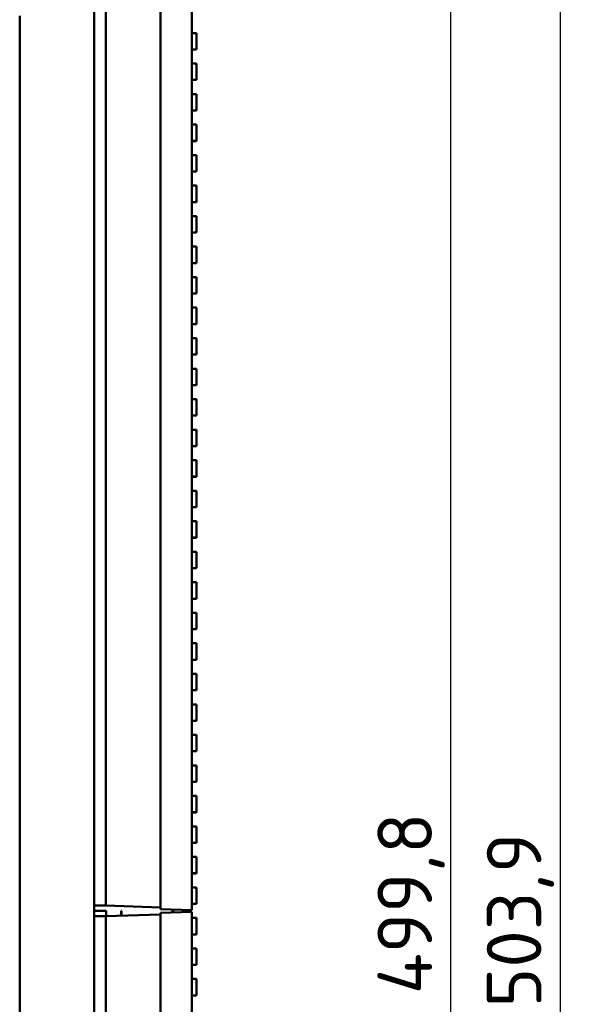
# Model space of a CAD drawing. Header units: millimetres. Extents: x 0 to 6049, y -120 to 1682.
# Tile 99 of 256: x 732 to 806, y 1233 to 1359. Entities that reach past the tile are written whole.
import ezdxf

# ---------------------------------------------------------------- set-up
doc = ezdxf.new("R2010")
doc.units = ezdxf.units.MM
doc.header["$LTSCALE"] = 2
doc.layers.add('Bemaßung (ISO)', color=7, linetype='Continuous', lineweight=25)
doc.layers.add('Sichtbar (ISO)', color=7, linetype='Continuous', lineweight=50)
doc.styles.add('Notiztext (DIN)', font='isocpeur.ttf')
doc.dimstyles.new('Standard (DIN)', dxfattribs={"dimscale": 2, "dimtxt": 3.5, "dimasz": 2.5, "dimexe": 2, "dimexo": 0.5, "dimgap": 0.5, "dimtad": 1, "dimrnd": 1e-08, "dimtxsty": 'Notiztext (DIN)', "dimcen": 0.09, "dimdle": 10, "dimclrd": 256, "dimclre": 256, "dimclrt": 256, "dimadec": 0, "dimazin": 0, "dimtfac": 1, "dimtmove": 0, "dimatfit": 3, "dimfxl": 1, "dimtolj": 1, "dimtzin": 0, "dimlwd": -1, "dimlwe": -1, "dimarcsym": 0})

# ---------------------------------------------------------------- blocks, each defined once
blk = doc.blocks.new('*D16')
at = {"layer": 'Bemaßung (ISO)', "transparency": 16777216}
for p, q in [((755.32, 1495.27), (805.51, 1495.27)), ((801.51, 1490.27), (801.51, 996.37)), ((737.32, 991.37), (805.51, 991.37))]:
    blk.add_line(p, q, dxfattribs=at)
for points in [[(800.67, 1490.27), (802.34, 1490.27), (801.51, 1495.27)], [(800.67, 996.37), (802.34, 996.37), (801.51, 991.37)]]:
    blk.add_solid(points, dxfattribs=at)
at = {"layer": 'Defpoints', "color": 0, "transparency": 16777216}
for p in [(754.32, 1495.27), (736.32, 991.37), (801.51, 991.37)]:
    blk.add_point(p, dxfattribs=at)
at = {"layer": 'Bemaßung (ISO)', "transparency": 16777216, "insert": (792.11, 1233.01), "char_height": 7, "attachment_point": 1, "rotation": 90, "style": 'Notiztext (DIN)'}
blk.add_mtext('\\A1;503,9', dxfattribs=at)
blk = doc.blocks.new('*D17')
at = {"layer": 'Bemaßung (ISO)', "transparency": 16777216}
for p, q in [((755.32, 1495.27), (791.51, 1495.27)), ((787.51, 1000.47), (787.51, 1490.27)), ((755.32, 995.47), (791.51, 995.47))]:
    blk.add_line(p, q, dxfattribs=at)
for points in [[(786.67, 1490.27), (788.34, 1490.27), (787.51, 1495.27)], [(786.67, 1000.47), (788.34, 1000.47), (787.51, 995.47)]]:
    blk.add_solid(points, dxfattribs=at)
at = {"layer": 'Defpoints', "color": 0, "transparency": 16777216}
for p in [(754.32, 1495.27), (787.51, 1495.27), (754.32, 995.47)]:
    blk.add_point(p, dxfattribs=at)
at = {"layer": 'Bemaßung (ISO)', "transparency": 16777216, "insert": (778.11, 1234.71), "char_height": 7, "attachment_point": 1, "rotation": 90, "style": 'Notiztext (DIN)'}
blk.add_mtext('\\A1;499,8', dxfattribs=at)

msp = doc.modelspace()

# ---------------------------------------------------------------- linework, layer by layer
at = {"layer": 'Sichtbar (ISO)'}
for p, q in [((741.819, 1495.37), (741.819, 995.37)), ((750.319, 1495.13), (750.319, 1245.609)), ((754.319, 1495.27), (754.319, 1245.47)), ((741.819, 1494.686), (741.819, 1246.054)), ((743.319, 1494.686), (743.319, 1246.054)), ((732.276, 1359.961), (732.276, 1130.778)), ((754.319, 1359.557), (754.319, 1359.051)), ((754.319, 1358.251), (754.319, 1359.051)), ((754.319, 1359.051), (754.319, 1359.051)), ((754.319, 1358.251), (754.319, 1357.751)), ((754.319, 1358.251), (754.319, 1358.251)), ((754.319, 1357.751), (754.919, 1357.751)), ((754.919, 1357.751), (754.919, 1355.651)), ((754.919, 1355.651), (754.919, 1357.751)), ((754.919, 1357.751), (754.919, 1357.751)), ((754.919, 1357.745), (754.919, 1355.645)), ((754.919, 1357.745), (754.919, 1357.745)), ((754.319, 1355.651), (754.319, 1355.145)), ((754.319, 1355.651), (754.919, 1355.651)), ((754.319, 1355.645), (754.919, 1355.645)), ((754.319, 1354.345), (754.319, 1355.145)), ((754.319, 1355.145), (754.319, 1355.145)), ((754.919, 1355.651), (754.919, 1355.651)), ((754.919, 1355.645), (754.919, 1355.651)), ((754.919, 1355.645), (754.919, 1355.645)), ((754.319, 1354.345), (754.319, 1353.845)), ((754.319, 1354.345), (754.319, 1354.345)), ((754.319, 1353.845), (754.919, 1353.845)), ((754.919, 1353.845), (754.919, 1351.745)), ((754.919, 1351.745), (754.919, 1353.845)), ((754.919, 1353.845), (754.919, 1353.845)), ((754.919, 1353.839), (754.919, 1351.739)), ((754.919, 1353.839), (754.919, 1353.839)), ((754.319, 1351.745), (754.319, 1351.239)), ((754.319, 1351.745), (754.919, 1351.745)), ((754.319, 1351.739), (754.919, 1351.739)), ((754.319, 1350.439), (754.319, 1351.239)), ((754.319, 1351.239), (754.319, 1351.239)), ((754.919, 1351.745), (754.919, 1351.745)), ((754.919, 1351.739), (754.919, 1351.745)), ((754.919, 1351.739), (754.919, 1351.739)), ((754.319, 1350.439), (754.319, 1349.939)), ((754.319, 1350.439), (754.319, 1350.439)), ((754.319, 1349.939), (754.919, 1349.939)), ((754.919, 1349.939), (754.919, 1347.839)), ((754.919, 1347.839), (754.919, 1349.939)), ((754.919, 1349.939), (754.919, 1349.939)), ((754.919, 1349.932), (754.919, 1347.832)), ((754.919, 1349.932), (754.919, 1349.932)), ((754.319, 1347.839), (754.319, 1347.333)), ((754.319, 1347.839), (754.919, 1347.839)), ((754.319, 1347.832), (754.919, 1347.832)), ((754.919, 1347.839), (754.919, 1347.839)), ((754.919, 1347.832), (754.919, 1347.839)), ((754.919, 1347.832), (754.919, 1347.832)), ((754.319, 1346.533), (754.319, 1347.333)), ((754.319, 1347.333), (754.319, 1347.333)), ((754.319, 1346.533), (754.319, 1346.032)), ((754.319, 1346.533), (754.319, 1346.533)), ((754.319, 1346.032), (754.919, 1346.032)), ((754.919, 1346.032), (754.919, 1343.932)), ((754.919, 1343.932), (754.919, 1346.032)), ((754.919, 1346.032), (754.919, 1346.032)), ((754.919, 1346.026), (754.919, 1343.926)), ((754.919, 1346.026), (754.919, 1346.026)), ((741.819, 1344.751), (741.819, 1344.751)), ((741.819, 1343.62), (741.819, 1343.62)), ((754.319, 1343.932), (754.319, 1343.427)), ((754.319, 1343.932), (754.919, 1343.932)), ((754.319, 1343.926), (754.919, 1343.926)), ((754.919, 1343.932), (754.919, 1343.932)), ((754.919, 1343.926), (754.919, 1343.932)), ((754.919, 1343.926), (754.919, 1343.926)), ((754.319, 1342.627), (754.319, 1343.427)), ((754.319, 1343.427), (754.319, 1343.427)), ((754.319, 1342.627), (754.319, 1342.126)), ((754.319, 1342.627), (754.319, 1342.627)), ((754.319, 1342.126), (754.919, 1342.126)), ((754.919, 1342.126), (754.919, 1340.026)), ((754.919, 1340.026), (754.919, 1342.126)), ((754.919, 1342.126), (754.919, 1342.126)), ((754.919, 1342.12), (754.919, 1340.02)), ((754.919, 1342.12), (754.919, 1342.12)), ((754.319, 1340.026), (754.319, 1339.521)), ((754.319, 1340.026), (754.919, 1340.026)), ((754.319, 1340.02), (754.919, 1340.02)), ((754.919, 1340.026), (754.919, 1340.026)), ((754.919, 1340.02), (754.919, 1340.026)), ((754.919, 1340.02), (754.919, 1340.02)), ((754.319, 1338.721), (754.319, 1339.521)), ((754.319, 1339.521), (754.319, 1339.521)), ((754.319, 1338.721), (754.319, 1338.22)), ((754.319, 1338.721), (754.319, 1338.721)), ((754.319, 1338.22), (754.919, 1338.22)), ((754.919, 1338.22), (754.919, 1336.12)), ((754.919, 1336.12), (754.919, 1338.22)), ((754.919, 1338.22), (754.919, 1338.22)), ((754.919, 1338.214), (754.919, 1336.114)), ((754.919, 1338.214), (754.919, 1338.214)), ((754.319, 1336.12), (754.319, 1335.615)), ((754.319, 1336.12), (754.919, 1336.12)), ((754.319, 1336.114), (754.919, 1336.114)), ((754.919, 1336.12), (754.919, 1336.12)), ((754.919, 1336.114), (754.919, 1336.12)), ((754.919, 1336.114), (754.919, 1336.114)), ((754.319, 1334.815), (754.319, 1335.615)), ((754.319, 1335.615), (754.319, 1335.615)), ((754.319, 1334.815), (754.319, 1334.314)), ((754.319, 1334.815), (754.319, 1334.815)), ((754.319, 1334.314), (754.919, 1334.314)), ((754.919, 1334.314), (754.919, 1332.214)), ((754.919, 1332.214), (754.919, 1334.314)), ((754.919, 1334.314), (754.919, 1334.314)), ((754.919, 1334.307), (754.919, 1332.207)), ((754.919, 1334.307), (754.919, 1334.307)), ((754.319, 1332.214), (754.319, 1331.709)), ((754.319, 1332.214), (754.919, 1332.214)), ((754.319, 1332.207), (754.919, 1332.207)), ((754.319, 1330.909), (754.319, 1331.709)), ((754.319, 1331.709), (754.319, 1331.709)), ((754.919, 1332.214), (754.919, 1332.214)), ((754.919, 1332.207), (754.919, 1332.214)), ((754.919, 1332.207), (754.919, 1332.207)), ((754.319, 1330.909), (754.319, 1330.407)), ((754.319, 1330.909), (754.319, 1330.909)), ((754.319, 1330.407), (754.919, 1330.407)), ((754.919, 1330.407), (754.919, 1328.307)), ((754.919, 1328.307), (754.919, 1330.407)), ((754.919, 1330.407), (754.919, 1330.407)), ((754.919, 1330.401), (754.919, 1328.301)), ((754.919, 1330.401), (754.919, 1330.401)), ((754.319, 1328.307), (754.319, 1327.803)), ((754.319, 1328.307), (754.919, 1328.307)), ((754.319, 1328.301), (754.919, 1328.301)), ((754.319, 1327.003), (754.319, 1327.803)), ((754.319, 1327.803), (754.319, 1327.803)), ((754.919, 1328.307), (754.919, 1328.307)), ((754.919, 1328.301), (754.919, 1328.307)), ((754.919, 1328.301), (754.919, 1328.301)), ((754.319, 1327.003), (754.319, 1326.501)), ((754.319, 1327.003), (754.319, 1327.003)), ((754.319, 1326.501), (754.919, 1326.501)), ((754.919, 1326.501), (754.919, 1324.401)), ((754.919, 1324.401), (754.919, 1326.501)), ((754.919, 1326.501), (754.919, 1326.501)), ((754.919, 1326.495), (754.919, 1324.395)), ((754.919, 1326.495), (754.919, 1326.495)), ((754.319, 1324.401), (754.319, 1323.897)), ((754.319, 1324.401), (754.919, 1324.401)), ((754.319, 1324.395), (754.919, 1324.395)), ((754.319, 1323.097), (754.319, 1323.897)), ((754.319, 1323.897), (754.319, 1323.897)), ((754.919, 1324.401), (754.919, 1324.401)), ((754.919, 1324.395), (754.919, 1324.401)), ((754.919, 1324.395), (754.919, 1324.395)), ((754.319, 1323.097), (754.319, 1322.595)), ((754.319, 1323.097), (754.319, 1323.097)), ((754.319, 1322.595), (754.919, 1322.595)), ((754.919, 1322.595), (754.919, 1320.495)), ((754.919, 1320.495), (754.919, 1322.595)), ((754.919, 1322.595), (754.919, 1322.595)), ((754.919, 1322.589), (754.919, 1320.489)), ((754.919, 1322.589), (754.919, 1322.589)), ((754.319, 1320.495), (754.319, 1319.991)), ((754.319, 1320.495), (754.919, 1320.495)), ((754.319, 1320.489), (754.919, 1320.489)), ((754.319, 1319.191), (754.319, 1319.991)), ((754.319, 1319.991), (754.319, 1319.991)), ((754.919, 1320.495), (754.919, 1320.495)), ((754.919, 1320.489), (754.919, 1320.495)), ((754.919, 1320.489), (754.919, 1320.489)), ((754.319, 1319.191), (754.319, 1318.689)), ((754.319, 1319.191), (754.319, 1319.191)), ((754.319, 1318.689), (754.919, 1318.689)), ((754.919, 1318.689), (754.919, 1316.589)), ((754.919, 1316.589), (754.919, 1318.689)), ((754.919, 1318.689), (754.919, 1318.689)), ((754.919, 1318.682), (754.919, 1316.582)), ((754.919, 1318.682), (754.919, 1318.682)), ((754.319, 1316.589), (754.319, 1316.085)), ((754.319, 1316.589), (754.919, 1316.589)), ((754.319, 1316.582), (754.919, 1316.582)), ((754.319, 1315.285), (754.319, 1316.085)), ((754.319, 1316.085), (754.319, 1316.085)), ((754.919, 1316.589), (754.919, 1316.589)), ((754.919, 1316.582), (754.919, 1316.589)), ((754.919, 1316.582), (754.919, 1316.582)), ((754.319, 1315.285), (754.319, 1314.782)), ((754.319, 1315.285), (754.319, 1315.285)), ((754.319, 1314.782), (754.919, 1314.782)), ((754.919, 1314.782), (754.919, 1312.682)), ((754.919, 1312.682), (754.919, 1314.782)), ((754.919, 1314.782), (754.919, 1314.782)), ((754.919, 1314.776), (754.919, 1312.676)), ((754.919, 1314.776), (754.919, 1314.776)), ((754.319, 1312.682), (754.319, 1312.179)), ((754.319, 1312.682), (754.919, 1312.682)), ((754.319, 1312.676), (754.919, 1312.676)), ((754.319, 1311.379), (754.319, 1312.179)), ((754.319, 1312.179), (754.319, 1312.179)), ((754.919, 1312.682), (754.919, 1312.682)), ((754.919, 1312.676), (754.919, 1312.682)), ((754.919, 1312.676), (754.919, 1312.676)), ((754.319, 1311.379), (754.319, 1310.876)), ((754.319, 1311.379), (754.319, 1311.379)), ((754.319, 1310.876), (754.919, 1310.876)), ((754.919, 1310.876), (754.919, 1308.776)), ((754.919, 1308.776), (754.919, 1310.876)), ((754.919, 1310.876), (754.919, 1310.876)), ((754.919, 1310.87), (754.919, 1308.77)), ((754.919, 1310.87), (754.919, 1310.87)), ((741.819, 1308.714), (741.819, 1308.714)), ((754.319, 1308.776), (754.319, 1308.273)), ((754.319, 1308.776), (754.919, 1308.776)), ((754.319, 1308.77), (754.919, 1308.77)), ((754.919, 1308.776), (754.919, 1308.776)), ((754.919, 1308.77), (754.919, 1308.776)), ((754.919, 1308.77), (754.919, 1308.77)), ((741.819, 1307.407), (741.819, 1307.407)), ((754.319, 1307.473), (754.319, 1308.273)), ((754.319, 1308.273), (754.319, 1308.273)), ((754.319, 1307.473), (754.319, 1306.97)), ((754.319, 1307.473), (754.319, 1307.473)), ((754.319, 1306.97), (754.919, 1306.97)), ((754.919, 1306.97), (754.919, 1304.87)), ((754.919, 1304.87), (754.919, 1306.97)), ((754.919, 1306.97), (754.919, 1306.97)), ((754.919, 1306.964), (754.919, 1304.864)), ((754.919, 1306.964), (754.919, 1306.964)), ((754.319, 1304.87), (754.319, 1304.367)), ((754.319, 1304.87), (754.919, 1304.87)), ((754.319, 1304.864), (754.919, 1304.864)), ((754.919, 1304.87), (754.919, 1304.87)), ((754.919, 1304.864), (754.919, 1304.87)), ((754.919, 1304.864), (754.919, 1304.864)), ((754.319, 1303.567), (754.319, 1304.367)), ((754.319, 1304.367), (754.319, 1304.367)), ((754.319, 1303.567), (754.319, 1303.064)), ((754.319, 1303.567), (754.319, 1303.567)), ((754.319, 1303.064), (754.919, 1303.064)), ((754.919, 1303.064), (754.919, 1300.964)), ((754.919, 1300.964), (754.919, 1303.064)), ((754.919, 1303.064), (754.919, 1303.064)), ((754.919, 1303.057), (754.919, 1300.957)), ((754.919, 1303.057), (754.919, 1303.057)), ((754.319, 1300.964), (754.319, 1300.461)), ((754.319, 1300.964), (754.919, 1300.964)), ((754.319, 1300.957), (754.919, 1300.957)), ((754.919, 1300.964), (754.919, 1300.964)), ((754.919, 1300.957), (754.919, 1300.964)), ((754.919, 1300.957), (754.919, 1300.957)), ((754.319, 1299.661), (754.319, 1300.461)), ((754.319, 1300.461), (754.319, 1300.461)), ((754.319, 1299.661), (754.319, 1299.157)), ((754.319, 1299.661), (754.319, 1299.661)), ((754.319, 1299.157), (754.919, 1299.157)), ((754.919, 1299.157), (754.919, 1297.057)), ((754.919, 1297.057), (754.919, 1299.157)), ((754.919, 1299.157), (754.919, 1299.157)), ((754.919, 1299.151), (754.919, 1297.051)), ((754.919, 1299.151), (754.919, 1299.151)), ((741.819, 1297.87), (741.819, 1297.87)), ((754.319, 1297.057), (754.319, 1296.555)), ((754.319, 1297.057), (754.919, 1297.057)), ((754.319, 1297.051), (754.919, 1297.051)), ((754.919, 1297.057), (754.919, 1297.057)), ((754.919, 1297.051), (754.919, 1297.057)), ((754.919, 1297.051), (754.919, 1297.051)), ((754.319, 1295.755), (754.319, 1296.555)), ((754.319, 1296.555), (754.319, 1296.555)), ((754.319, 1295.755), (754.319, 1295.251)), ((754.319, 1295.755), (754.319, 1295.755)), ((754.319, 1295.251), (754.919, 1295.251)), ((754.919, 1295.251), (754.919, 1293.151)), ((754.919, 1293.151), (754.919, 1295.251)), ((754.919, 1295.251), (754.919, 1295.251)), ((754.919, 1295.245), (754.919, 1293.145)), ((754.919, 1295.245), (754.919, 1295.245)), ((741.819, 1292.87), (741.819, 1292.87)), ((754.319, 1293.151), (754.319, 1292.649)), ((754.319, 1293.151), (754.919, 1293.151)), ((754.319, 1293.145), (754.919, 1293.145)), ((754.319, 1291.849), (754.319, 1292.649)), ((754.319, 1292.649), (754.319, 1292.649)), ((754.919, 1293.151), (754.919, 1293.151)), ((754.919, 1293.145), (754.919, 1293.151)), ((754.919, 1293.145), (754.919, 1293.145)), ((754.319, 1291.849), (754.319, 1291.345)), ((754.319, 1291.849), (754.319, 1291.849)), ((754.319, 1291.345), (754.919, 1291.345)), ((754.919, 1291.345), (754.919, 1289.245)), ((754.919, 1289.245), (754.919, 1291.345)), ((754.919, 1291.345), (754.919, 1291.345)), ((754.919, 1291.339), (754.919, 1289.239)), ((754.919, 1291.339), (754.919, 1291.339)), ((754.319, 1289.245), (754.319, 1288.743)), ((754.319, 1289.245), (754.919, 1289.245)), ((754.319, 1289.239), (754.919, 1289.239)), ((754.319, 1287.943), (754.319, 1288.743)), ((754.319, 1288.743), (754.319, 1288.743)), ((754.919, 1289.245), (754.919, 1289.245)), ((754.919, 1289.239), (754.919, 1289.245)), ((754.919, 1289.239), (754.919, 1289.239)), ((754.319, 1287.943), (754.319, 1287.439)), ((754.319, 1287.943), (754.319, 1287.943)), ((754.319, 1287.439), (754.919, 1287.439)), ((754.919, 1287.439), (754.919, 1285.339)), ((754.919, 1285.339), (754.919, 1287.439)), ((754.919, 1287.439), (754.919, 1287.439)), ((754.919, 1287.432), (754.919, 1285.332)), ((754.919, 1287.432), (754.919, 1287.432)), ((754.319, 1285.339), (754.319, 1284.837)), ((754.319, 1285.339), (754.919, 1285.339)), ((754.319, 1285.332), (754.919, 1285.332)), ((754.319, 1284.037), (754.319, 1284.837)), ((754.319, 1284.837), (754.319, 1284.837)), ((754.919, 1285.339), (754.919, 1285.339)), ((754.919, 1285.332), (754.919, 1285.339)), ((754.919, 1285.332), (754.919, 1285.332)), ((754.319, 1284.037), (754.319, 1283.532)), ((754.319, 1284.037), (754.319, 1284.037)), ((754.319, 1283.532), (754.919, 1283.532)), ((754.919, 1283.532), (754.919, 1281.432)), ((754.919, 1281.432), (754.919, 1283.532)), ((754.919, 1283.532), (754.919, 1283.532)), ((754.919, 1283.526), (754.919, 1281.426)), ((754.919, 1283.526), (754.919, 1283.526)), ((754.319, 1281.432), (754.319, 1280.931)), ((754.319, 1281.432), (754.919, 1281.432)), ((754.319, 1281.426), (754.919, 1281.426)), ((754.319, 1280.131), (754.319, 1280.931)), ((754.319, 1280.931), (754.319, 1280.931)), ((754.919, 1281.432), (754.919, 1281.432)), ((754.919, 1281.426), (754.919, 1281.432)), ((754.919, 1281.426), (754.919, 1281.426)), ((741.819, 1269.87), (741.819, 1279.87)), ((741.819, 1279.87), (741.819, 1279.87)), ((754.319, 1280.131), (754.319, 1279.626)), ((754.319, 1280.131), (754.319, 1280.131)), ((754.319, 1279.626), (754.919, 1279.626)), ((754.919, 1279.626), (754.919, 1277.526)), ((754.919, 1277.526), (754.919, 1279.626)), ((754.919, 1279.626), (754.919, 1279.626)), ((754.919, 1279.62), (754.919, 1277.52)), ((754.919, 1279.62), (754.919, 1279.62)), ((754.319, 1277.526), (754.319, 1277.025)), ((754.319, 1277.526), (754.919, 1277.526)), ((754.319, 1277.52), (754.919, 1277.52)), ((754.319, 1276.225), (754.319, 1277.025)), ((754.319, 1277.025), (754.319, 1277.025)), ((754.919, 1277.526), (754.919, 1277.526)), ((754.919, 1277.52), (754.919, 1277.526)), ((754.919, 1277.52), (754.919, 1277.52)), ((754.319, 1276.225), (754.319, 1275.72)), ((754.319, 1276.225), (754.319, 1276.225)), ((754.319, 1275.72), (754.919, 1275.72)), ((754.919, 1275.72), (754.919, 1273.62)), ((754.919, 1273.62), (754.919, 1275.72)), ((754.919, 1275.72), (754.919, 1275.72)), ((754.919, 1275.714), (754.919, 1273.614)), ((754.919, 1275.714), (754.919, 1275.714)), ((754.319, 1273.62), (754.319, 1273.119)), ((754.319, 1273.62), (754.919, 1273.62)), ((754.319, 1273.614), (754.919, 1273.614)), ((754.319, 1272.319), (754.319, 1273.119)), ((754.319, 1273.119), (754.319, 1273.119)), ((754.919, 1273.62), (754.919, 1273.62)), ((754.919, 1273.614), (754.919, 1273.62)), ((754.919, 1273.614), (754.919, 1273.614)), ((754.319, 1272.319), (754.319, 1271.814)), ((754.319, 1272.319), (754.319, 1272.319)), ((754.319, 1271.814), (754.919, 1271.814)), ((754.919, 1271.814), (754.919, 1269.714)), ((754.919, 1269.714), (754.919, 1271.814)), ((754.919, 1271.814), (754.919, 1271.814)), ((754.919, 1271.807), (754.919, 1269.707)), ((754.919, 1271.807), (754.919, 1271.807)), ((741.819, 1269.87), (741.819, 1269.87)), ((754.319, 1269.714), (754.319, 1269.213)), ((754.319, 1269.714), (754.919, 1269.714)), ((754.319, 1269.707), (754.919, 1269.707)), ((754.919, 1269.714), (754.919, 1269.714)), ((754.919, 1269.707), (754.919, 1269.714)), ((754.919, 1269.707), (754.919, 1269.707)), ((754.319, 1268.413), (754.319, 1269.213)), ((754.319, 1269.213), (754.319, 1269.213)), ((754.319, 1268.413), (754.319, 1267.907)), ((754.319, 1268.413), (754.319, 1268.413)), ((754.319, 1267.907), (754.919, 1267.907)), ((754.919, 1267.907), (754.919, 1265.807)), ((754.919, 1265.807), (754.919, 1267.907)), ((754.919, 1267.907), (754.919, 1267.907)), ((754.919, 1267.901), (754.919, 1265.801)), ((754.919, 1267.901), (754.919, 1267.901)), ((754.319, 1265.807), (754.319, 1265.307)), ((754.319, 1265.807), (754.919, 1265.807)), ((754.319, 1265.801), (754.919, 1265.801)), ((754.919, 1265.807), (754.919, 1265.807)), ((754.919, 1265.801), (754.919, 1265.807)), ((754.919, 1265.801), (754.919, 1265.801)), ((754.319, 1264.507), (754.319, 1265.307)), ((754.319, 1265.307), (754.319, 1265.307)), ((754.319, 1264.507), (754.319, 1264.001)), ((754.319, 1264.507), (754.319, 1264.507)), ((754.319, 1264.001), (754.919, 1264.001)), ((754.919, 1264.001), (754.919, 1261.901)), ((754.919, 1261.901), (754.919, 1264.001)), ((754.919, 1264.001), (754.919, 1264.001)), ((754.919, 1263.995), (754.919, 1261.895)), ((754.919, 1263.995), (754.919, 1263.995)), ((754.319, 1261.901), (754.319, 1261.401)), ((754.319, 1261.901), (754.919, 1261.901)), ((754.319, 1261.895), (754.919, 1261.895)), ((754.919, 1261.901), (754.919, 1261.901)), ((754.919, 1261.895), (754.919, 1261.901)), ((754.919, 1261.895), (754.919, 1261.895)), ((754.319, 1260.601), (754.319, 1261.401)), ((754.319, 1261.401), (754.319, 1261.401)), ((754.319, 1260.601), (754.319, 1260.095)), ((754.319, 1260.601), (754.319, 1260.601)), ((754.319, 1260.095), (754.919, 1260.095)), ((754.919, 1260.095), (754.919, 1257.995)), ((754.919, 1257.995), (754.919, 1260.095)), ((754.919, 1260.095), (754.919, 1260.095)), ((754.919, 1260.089), (754.919, 1257.989)), ((754.919, 1260.089), (754.919, 1260.089)), ((754.319, 1257.995), (754.319, 1257.495)), ((754.319, 1257.995), (754.919, 1257.995)), ((754.319, 1257.989), (754.919, 1257.989)), ((754.919, 1257.995), (754.919, 1257.995)), ((754.919, 1257.989), (754.919, 1257.995)), ((754.919, 1257.989), (754.919, 1257.989)), ((754.319, 1256.695), (754.319, 1257.495)), ((754.319, 1257.495), (754.319, 1257.495)), ((754.319, 1256.695), (754.319, 1256.189)), ((754.319, 1256.695), (754.319, 1256.695)), ((741.819, 1256.17), (741.819, 1256.17)), ((754.319, 1256.189), (754.919, 1256.189)), ((754.919, 1256.189), (754.919, 1254.089)), ((754.919, 1254.089), (754.919, 1256.189)), ((754.919, 1256.189), (754.919, 1256.189)), ((754.919, 1256.182), (754.919, 1254.082)), ((754.919, 1256.182), (754.919, 1256.182)), ((754.319, 1254.089), (754.319, 1253.589)), ((754.319, 1254.089), (754.919, 1254.089)), ((754.319, 1254.082), (754.919, 1254.082)), ((754.319, 1252.789), (754.319, 1253.589)), ((754.319, 1253.589), (754.319, 1253.589)), ((754.919, 1254.089), (754.919, 1254.089)), ((754.919, 1254.082), (754.919, 1254.089)), ((754.919, 1254.082), (754.919, 1254.082)), ((754.319, 1252.789), (754.319, 1252.282)), ((754.319, 1252.789), (754.319, 1252.789)), ((754.319, 1252.282), (754.919, 1252.282)), ((754.919, 1252.282), (754.919, 1250.182)), ((754.919, 1250.182), (754.919, 1252.282)), ((754.919, 1252.282), (754.919, 1252.282)), ((754.919, 1252.276), (754.919, 1250.176)), ((754.919, 1252.276), (754.919, 1252.276)), ((754.319, 1250.182), (754.319, 1249.683)), ((754.319, 1250.182), (754.919, 1250.182)), ((754.319, 1250.176), (754.919, 1250.176)), ((754.319, 1248.883), (754.319, 1249.683)), ((754.319, 1249.683), (754.319, 1249.683)), ((754.919, 1250.182), (754.919, 1250.182)), ((754.919, 1250.176), (754.919, 1250.182)), ((754.919, 1250.176), (754.919, 1250.176)), ((754.319, 1248.883), (754.319, 1248.376)), ((754.319, 1248.883), (754.319, 1248.883)), ((754.319, 1248.376), (754.919, 1248.376)), ((754.919, 1248.376), (754.919, 1246.276)), ((754.919, 1246.276), (754.919, 1248.376)), ((754.919, 1248.376), (754.919, 1248.376)), ((754.919, 1248.37), (754.919, 1246.27)), ((754.919, 1248.37), (754.919, 1248.37)), ((741.819, 1246.62), (741.819, 1246.62)), ((741.819, 1246.62), (741.819, 1246.62)), ((741.819, 1246.054), (743.319, 1246.054)), ((741.819, 1246.054), (741.819, 1244.686)), ((741.819, 1244.686), (741.819, 1246.054)), ((741.819, 1244.686), (741.819, 1246.054)), ((741.819, 1246.054), (741.819, 1244.686)), ((741.819, 1244.686), (741.819, 1246.054)), ((741.819, 1246.054), (741.819, 1244.686)), ((741.819, 1246.054), (741.819, 1244.686)), ((741.819, 1244.686), (741.819, 1246.054)), ((741.819, 1244.686), (741.819, 1246.054)), ((741.819, 1244.686), (741.819, 1246.054)), ((741.836, 1245.391), (741.819, 1245.391)), ((741.836, 1246.054), (741.836, 1245.391)), ((741.836, 1245.391), (743.336, 1245.391)), ((743.319, 1246.054), (750.319, 1245.81)), ((743.336, 1245.391), (743.336, 1244.686)), ((745.273, 1245.391), (745.273, 1244.754)), ((745.273, 1245.391), (745.336, 1245.391)), ((745.336, 1245.391), (745.336, 1244.756)), ((750.319, 1245.609), (754.319, 1245.47)), ((751.836, 1245.556), (751.836, 1245.183)), ((751.923, 1245.553), (751.923, 1245.186)), ((754.319, 1246.276), (754.919, 1246.276)), ((754.319, 1246.27), (754.919, 1246.27)), ((754.319, 1245.47), (754.319, 1245.92)), ((754.319, 1245.47), (754.319, 1245.47)), ((754.919, 1246.276), (754.919, 1246.276)), ((754.919, 1246.27), (754.919, 1246.276)), ((754.919, 1246.27), (754.919, 1246.27)), ((741.819, 1244.686), (743.319, 1244.686)), ((741.819, 1244.686), (741.819, 996.054)), ((741.819, 1244.12), (741.819, 1244.12)), ((741.819, 1244.12), (741.819, 1244.12)), ((743.319, 1244.686), (750.319, 1244.93)), ((743.319, 1244.686), (743.319, 996.054)), ((750.319, 1245.13), (754.319, 1245.27)), ((750.319, 1245.13), (750.319, 995.609)), ((754.319, 1244.82), (754.319, 1245.27)), ((754.319, 1245.27), (754.319, 1245.27)), ((754.319, 1245.27), (754.319, 995.47)), ((754.319, 1244.47), (754.919, 1244.47)), ((754.919, 1244.47), (754.919, 1242.37)), ((754.919, 1242.37), (754.919, 1244.47)), ((754.919, 1244.47), (754.919, 1244.47)), ((754.919, 1244.464), (754.919, 1242.364)), ((754.919, 1244.464), (754.919, 1244.464)), ((754.319, 1242.37), (754.319, 1241.855)), ((754.319, 1242.37), (754.919, 1242.37)), ((754.319, 1242.364), (754.919, 1242.364)), ((754.319, 1241.055), (754.319, 1241.855)), ((754.319, 1241.855), (754.319, 1241.855)), ((754.919, 1242.37), (754.919, 1242.37)), ((754.919, 1242.364), (754.919, 1242.37)), ((754.919, 1242.364), (754.919, 1242.364)), ((754.319, 1241.055), (754.319, 1240.564)), ((754.319, 1241.055), (754.319, 1241.055)), ((754.319, 1240.564), (754.919, 1240.564)), ((754.919, 1240.564), (754.919, 1238.464)), ((754.919, 1238.464), (754.919, 1240.564)), ((754.919, 1240.564), (754.919, 1240.564)), ((754.919, 1240.557), (754.919, 1238.457)), ((754.919, 1240.557), (754.919, 1240.557)), ((754.319, 1238.464), (754.319, 1237.949)), ((754.319, 1238.464), (754.919, 1238.464)), ((754.319, 1238.457), (754.919, 1238.457)), ((754.319, 1237.149), (754.319, 1237.949)), ((754.319, 1237.949), (754.319, 1237.949)), ((754.919, 1238.464), (754.919, 1238.464)), ((754.919, 1238.457), (754.919, 1238.464)), ((754.919, 1238.457), (754.919, 1238.457)), ((754.319, 1237.149), (754.319, 1236.657)), ((754.319, 1237.149), (754.319, 1237.149)), ((754.319, 1236.657), (754.919, 1236.657)), ((754.919, 1236.657), (754.919, 1234.557)), ((754.919, 1234.557), (754.919, 1236.657)), ((754.919, 1236.657), (754.919, 1236.657)), ((754.919, 1236.651), (754.919, 1234.551)), ((754.919, 1236.651), (754.919, 1236.651)), ((741.819, 1234.57), (741.819, 1234.57)), ((754.319, 1234.557), (754.319, 1234.043)), ((754.319, 1234.557), (754.919, 1234.557)), ((754.319, 1234.551), (754.919, 1234.551)), ((754.319, 1233.243), (754.319, 1234.043)), ((754.319, 1234.043), (754.319, 1234.043)), ((754.919, 1234.557), (754.919, 1234.557)), ((754.919, 1234.551), (754.919, 1234.557)), ((754.919, 1234.551), (754.919, 1234.551))]:
    msp.add_line(p, q, dxfattribs=at)

# ---------------------------------------------------------------- dimensions: what is measured, and where the dimension line sits
at = {"layer": 'Bemaßung (ISO)'}
for base, p1, p2, picture, middle in [((801.506, 991.37), (754.319, 1495.27), (736.319, 991.37), '*D16', (801.506, 1243.34)), ((787.506, 1495.27), (754.319, 995.47), (754.319, 1495.27), '*D17', (787.506, 1245.39))]:
    dim = msp.add_linear_dim(base=base, p1=p1, p2=p2, angle=90, dimstyle='Standard (DIN)', override={"dimgap": 0.5, "dimdec": 2, "dimtol": 0, "dimlim": 0, "dimtp": 0, "dimtm": 0, "dimtdec": 2, "dimtofl": 0, "dimatfit": 1}, dxfattribs=at)
    dim.commit()
    dim.dimension.update_dxf_attribs({"geometry": picture, "text_midpoint": middle, "dimtype": 160})

doc.saveas('drawing.dxf')
